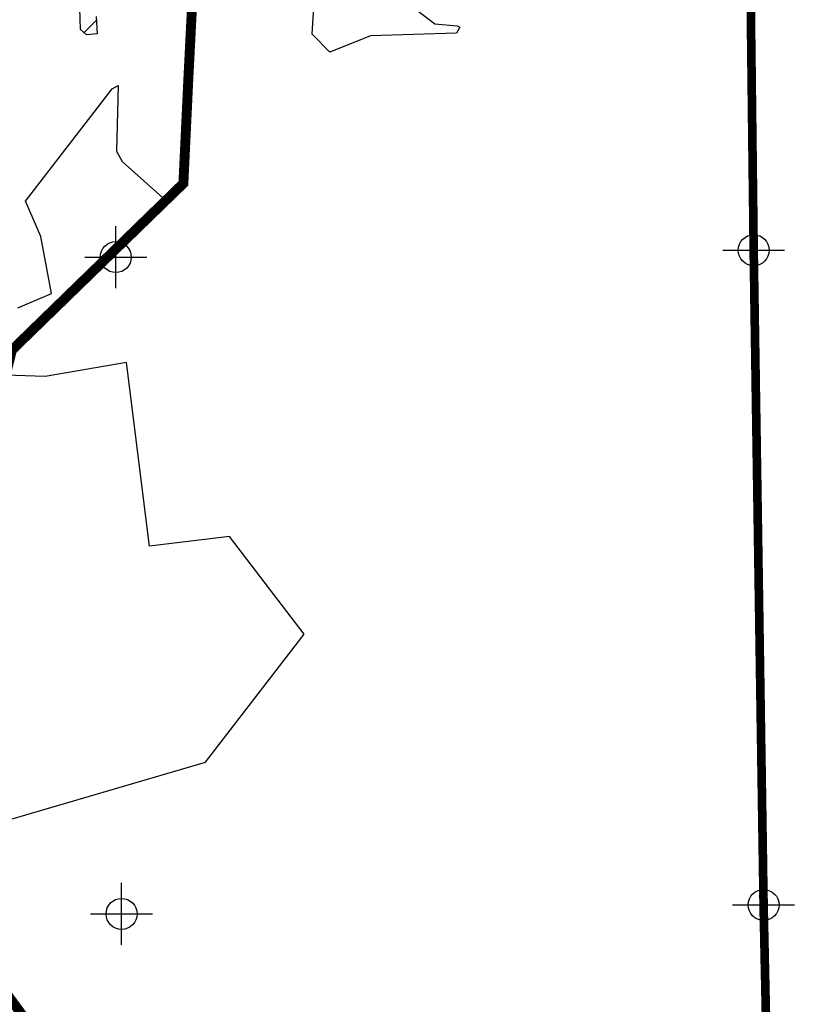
# Model space of a CAD drawing. Extents: x 192051 to 352051, y 710978 to 817615.
# Tile 40 of 85: x 278177 to 284490, y 747656 to 755605. Entities that reach past the tile are written whole.
import ezdxf

# ---------------------------------------------------------------- set-up
doc = ezdxf.new("R2010")
doc.units = 0
doc.header["$LTSCALE"] = 800
doc.header["$PDMODE"] = 34
doc.header["$PDSIZE"] = 250
doc.linetypes.add('PHANTOM', pattern=[0])
doc.layers.get('0').update_dxf_attribs({"linetype": 'CONTINUOUS'})
for name, color, linetype in [('COUNTY', 15, 'PHANTOM'), ('SEC', 2, 'CONTINUOUS'), ('WETDBA', 11, 'CONTINUOUS'), ('WETFILL', 12, 'CONTINUOUS'), ('WSHEDS', 3, 'CONTINUOUS')]:
    doc.layers.add(name, color=color, linetype=linetype)

# ---------------------------------------------------------------- blocks, each defined once
blk = doc.blocks.new('*X')
at = {"color": 0}
blk.add_line((278697.5, 755500.6), (278797.6, 755600.8), dxfattribs=at)

msp = doc.modelspace()

# ---------------------------------------------------------------- linework, layer by layer
at = {"layer": 'COUNTY', "color": 0, "const_width": 70}
msp.add_lwpolyline([(284041.6, 759049.7), (284105.1, 753743.9), (284169.1, 749516.2), (284185.1, 748458.1), (284304.7, 742770.1), (284322.5, 740043.2), (284336.6, 737878.2), (284432.6, 732466.7), (284447.1, 731773.9)], dxfattribs=at)
at = {"layer": 'SEC', "color": 0}
for p in [(284105.1, 753743.9), (278953.5, 753688.3), (284185.1, 748458.1), (278999.9, 748385.9)]:
    msp.add_point(p, dxfattribs=at)
at = {"layer": 'WETDBA', "color": 0}
for points in [[(279598.5, 756298.8), (280527.7, 756338.6), (281529.9, 755571.7), (281710.5, 755556), (281731.7, 755544.7), (281705, 755496), (281009.5, 755475.5), (280682.1, 755343.6), (280540.1, 755489.1), (280582.2, 756186.1), (279590.5, 756139.3)], [(278796, 755630.2), (278803.6, 755490.5), (278717.5, 755483.5), (278669.1, 755524.8), (278663.5, 755698)], [(278160.9, 753279), (278433.7, 753395.6), (278348, 753855.7), (278224.8, 754140.1), (278925.1, 755048.1), (278971.8, 755073.6), (278959.7, 754543.6), (279005.5, 754461.2), (279357.5, 754145.8)], [(277754.5, 749047.6), (279676.6, 749609.9), (280473.3, 750643.4), (279872.9, 751432.6), (279224.8, 751354.8), (279039.6, 752838.3), (278381.9, 752725.5), (278063.5, 752734.6)]]:
    msp.add_lwpolyline(points, dxfattribs=at)
at = {"layer": 'WSHEDS', "color": 0, "const_width": 80}
for points in [[(279590.5, 756139.3), (279538.5, 755113.2), (279499.2, 754283.5), (279357.5, 754145.8)], [(279357.5, 754145.8), (278114.4, 752938.2), (278063.5, 752734.6)], [(277754.5, 749047.6), (277758.3, 748981.6), (277916.5, 747952.9), (279222.2, 746172.4), (281081.8, 744866.7), (281773.3, 744243.6), (283001.8, 743554.9), (283721.6, 743196.5), (284182.9, 742895.4), (284228, 737895.7), (284328.7, 732486.8), (284449.7, 727180.6)]]:
    msp.add_lwpolyline(points, dxfattribs=at)

# ---------------------------------------------------------------- block references
at = {"layer": 'WETFILL', "color": 0}
msp.add_blockref('*X', (0, 0), dxfattribs=at)
msp.add_blockref('*X', (0, 0), dxfattribs=at)
msp.add_blockref('*X', (0, 0), dxfattribs=at)
msp.add_blockref('*X', (0, 0), dxfattribs=at)
msp.add_blockref('*X', (0, 0), dxfattribs=at)
msp.add_blockref('*X', (0, 0), dxfattribs=at)
msp.add_blockref('*X', (0, 0), dxfattribs=at)
msp.add_blockref('*X', (0, 0), dxfattribs=at)
msp.add_blockref('*X', (0, 0), dxfattribs=at)
msp.add_blockref('*X', (0, 0), dxfattribs=at)
msp.add_blockref('*X', (0, 0), dxfattribs=at)
msp.add_blockref('*X', (0, 0), dxfattribs=at)
msp.add_blockref('*X', (0, 0), dxfattribs=at)
msp.add_blockref('*X', (0, 0), dxfattribs=at)
msp.add_blockref('*X', (0, 0), dxfattribs=at)
msp.add_blockref('*X', (0, 0), dxfattribs=at)
msp.add_blockref('*X', (0, 0), dxfattribs=at)
msp.add_blockref('*X', (0, 0), dxfattribs=at)
msp.add_blockref('*X', (0, 0), dxfattribs=at)
msp.add_blockref('*X', (0, 0), dxfattribs=at)
msp.add_blockref('*X', (0, 0), dxfattribs=at)
msp.add_blockref('*X', (0, 0), dxfattribs=at)
msp.add_blockref('*X', (0, 0), dxfattribs=at)
msp.add_blockref('*X', (0, 0), dxfattribs=at)
msp.add_blockref('*X', (0, 0), dxfattribs=at)
msp.add_blockref('*X', (0, 0), dxfattribs=at)
msp.add_blockref('*X', (0, 0), dxfattribs=at)
msp.add_blockref('*X', (0, 0), dxfattribs=at)
msp.add_blockref('*X', (0, 0), dxfattribs=at)
msp.add_blockref('*X', (0, 0), dxfattribs=at)
msp.add_blockref('*X', (0, 0), dxfattribs=at)
msp.add_blockref('*X', (0, 0), dxfattribs=at)
msp.add_blockref('*X', (0, 0), dxfattribs=at)
msp.add_blockref('*X', (0, 0), dxfattribs=at)
msp.add_blockref('*X', (0, 0), dxfattribs=at)
msp.add_blockref('*X', (0, 0), dxfattribs=at)
msp.add_blockref('*X', (0, 0), dxfattribs=at)
msp.add_blockref('*X', (0, 0), dxfattribs=at)
msp.add_blockref('*X', (0, 0), dxfattribs=at)
msp.add_blockref('*X', (0, 0), dxfattribs=at)
msp.add_blockref('*X', (0, 0), dxfattribs=at)
msp.add_blockref('*X', (0, 0), dxfattribs=at)
msp.add_blockref('*X', (0, 0), dxfattribs=at)
msp.add_blockref('*X', (0, 0), dxfattribs=at)
msp.add_blockref('*X', (0, 0), dxfattribs=at)
msp.add_blockref('*X', (0, 0), dxfattribs=at)
msp.add_blockref('*X', (0, 0), dxfattribs=at)
msp.add_blockref('*X', (0, 0), dxfattribs=at)
msp.add_blockref('*X', (0, 0), dxfattribs=at)
msp.add_blockref('*X', (0, 0), dxfattribs=at)
msp.add_blockref('*X', (0, 0), dxfattribs=at)
msp.add_blockref('*X', (0, 0), dxfattribs=at)
msp.add_blockref('*X', (0, 0), dxfattribs=at)
msp.add_blockref('*X', (0, 0), dxfattribs=at)
msp.add_blockref('*X', (0, 0), dxfattribs=at)
msp.add_blockref('*X', (0, 0), dxfattribs=at)
msp.add_blockref('*X', (0, 0), dxfattribs=at)
msp.add_blockref('*X', (0, 0), dxfattribs=at)
msp.add_blockref('*X', (0, 0), dxfattribs=at)
msp.add_blockref('*X', (0, 0), dxfattribs=at)
msp.add_blockref('*X', (0, 0), dxfattribs=at)
msp.add_blockref('*X', (0, 0), dxfattribs=at)
msp.add_blockref('*X', (0, 0), dxfattribs=at)
msp.add_blockref('*X', (0, 0), dxfattribs=at)
msp.add_blockref('*X', (0, 0), dxfattribs=at)
msp.add_blockref('*X', (0, 0), dxfattribs=at)
msp.add_blockref('*X', (0, 0), dxfattribs=at)
msp.add_blockref('*X', (0, 0), dxfattribs=at)
msp.add_blockref('*X', (0, 0), dxfattribs=at)
msp.add_blockref('*X', (0, 0), dxfattribs=at)
msp.add_blockref('*X', (0, 0), dxfattribs=at)
msp.add_blockref('*X', (0, 0), dxfattribs=at)
msp.add_blockref('*X', (0, 0), dxfattribs=at)
msp.add_blockref('*X', (0, 0), dxfattribs=at)
msp.add_blockref('*X', (0, 0), dxfattribs=at)
msp.add_blockref('*X', (0, 0), dxfattribs=at)
msp.add_blockref('*X', (0, 0), dxfattribs=at)
msp.add_blockref('*X', (0, 0), dxfattribs=at)
msp.add_blockref('*X', (0, 0), dxfattribs=at)
msp.add_blockref('*X', (0, 0), dxfattribs=at)
msp.add_blockref('*X', (0, 0), dxfattribs=at)
msp.add_blockref('*X', (0, 0), dxfattribs=at)
msp.add_blockref('*X', (0, 0), dxfattribs=at)
msp.add_blockref('*X', (0, 0), dxfattribs=at)
msp.add_blockref('*X', (0, 0), dxfattribs=at)
msp.add_blockref('*X', (0, 0), dxfattribs=at)
msp.add_blockref('*X', (0, 0), dxfattribs=at)
msp.add_blockref('*X', (0, 0), dxfattribs=at)
msp.add_blockref('*X', (0, 0), dxfattribs=at)
msp.add_blockref('*X', (0, 0), dxfattribs=at)
msp.add_blockref('*X', (0, 0), dxfattribs=at)
msp.add_blockref('*X', (0, 0), dxfattribs=at)
msp.add_blockref('*X', (0, 0), dxfattribs=at)
msp.add_blockref('*X', (0, 0), dxfattribs=at)
msp.add_blockref('*X', (0, 0), dxfattribs=at)
msp.add_blockref('*X', (0, 0), dxfattribs=at)
msp.add_blockref('*X', (0, 0), dxfattribs=at)
msp.add_blockref('*X', (0, 0), dxfattribs=at)
msp.add_blockref('*X', (0, 0), dxfattribs=at)
msp.add_blockref('*X', (0, 0), dxfattribs=at)

doc.saveas('drawing.dxf')
